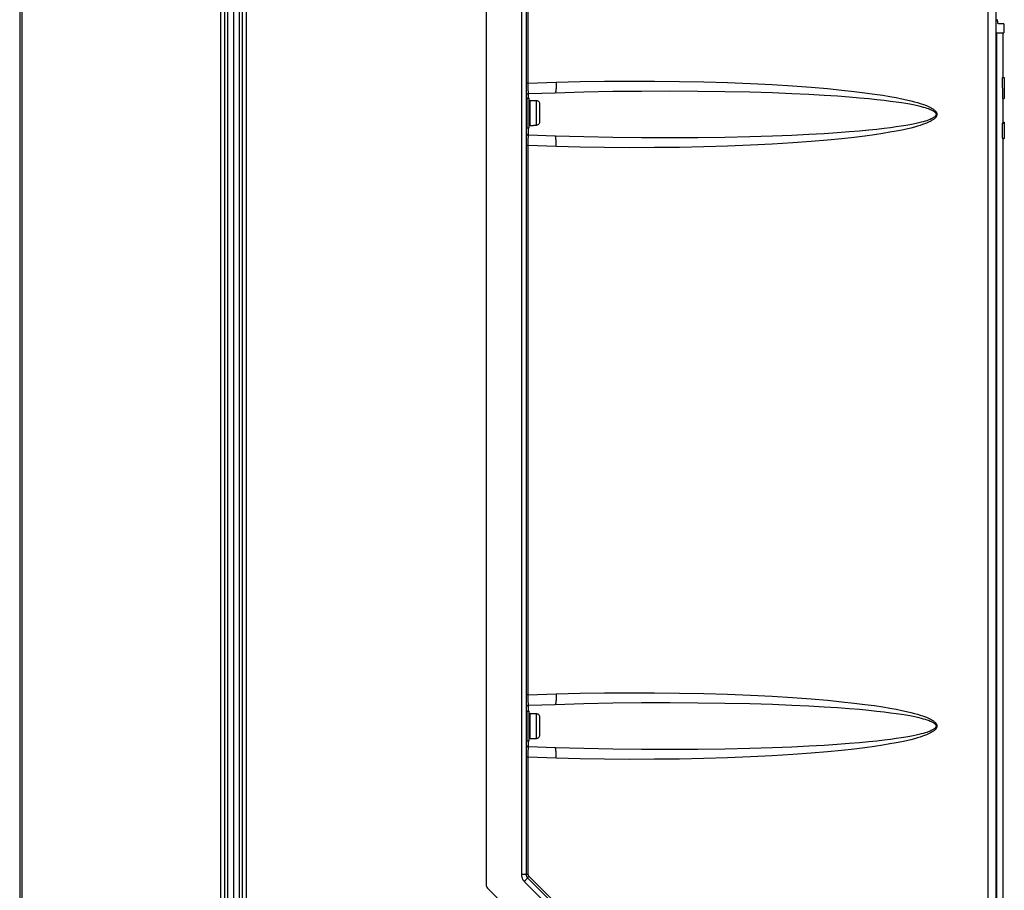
# Model space of a CAD drawing. Extents: x 0 to 594, y 0 to 420.
# Tile 13 of 73: x 227 to 293, y 189 to 248. Entities that reach past the tile are written whole.
import ezdxf

# ---------------------------------------------------------------- set-up
doc = ezdxf.new("R2010")
doc.units = 0
doc.header["$LTSCALE"] = 32.67
doc.layers.get('0').update_dxf_attribs({"linetype": 'CONTINUOUS'})
doc.layers.add('DATUM_AXIS', color=7, linetype='CONTINUOUS')

msp = doc.modelspace()

# ---------------------------------------------------------------- linework, layer by layer
at = {"color": 7, "linetype": 'CONTINUOUS'}
for p, q in [((261.07, 287.649), (261.07, 190.408)), ((258.37, 286.708), (258.37, 189.714)), ((292.712, 141.434), (292.712, 285.368)), ((226.97, 277.811), (226.97, 148.811)), ((241.37, 277.44), (241.37, 141.321)), ((293.23, 247.701), (292.866, 247.701)), ((293.23, 247.701), (293.23, 247.099)), ((292.766, 247.099), (293.23, 247.099)), ((292.767, 142.025), (292.767, 247.099)), ((293.16, 247.073), (292.767, 247.073)), ((293.16, 247.073), (293.23, 247.099)), ((293.16, 247.073), (293.16, 244.091)), ((293.151, 242.691), (293.143, 244.091)), ((293.143, 244.091), (293.26, 244.091)), ((293.16, 244.104), (293.26, 244.104)), ((293.26, 244.104), (293.26, 242.691)), ((261.225, 243.016), (263.024, 243.073)), ((293.151, 242.691), (293.26, 242.691)), ((293.16, 242.691), (293.16, 241.029)), ((293.111, 241.011), (293.111, 240.011)), ((293.111, 241.011), (293.26, 241.011)), ((293.159, 241.029), (293.26, 241.029)), ((293.16, 241.086), (293.26, 241.086)), ((293.26, 241.086), (293.26, 239.995)), ((263.024, 240.15), (261.225, 240.207)), ((293.111, 240.011), (293.26, 240.011)), ((293.159, 240.011), (293.159, 239.999)), ((293.159, 239.999), (293.16, 239.995)), ((293.16, 239.995), (293.26, 239.995)), ((293.16, 239.995), (293.16, 142.009)), ((261.225, 201.816), (263.024, 201.873)), ((263.024, 198.95), (261.225, 199.007)), ((261.158, 190.196), (290.747, 160.607)), ((288.382, 159.578), (258.458, 189.502))]:
    msp.add_line(p, q, dxfattribs=at)
at = {"color": 9, "linetype": 'CONTINUOUS'}
for p, q in [((260.752, 286.613), (260.752, 190.408)), ((292.181, 141.676), (292.181, 285.368)), ((261.212, 243.714), (261.212, 280.709)), ((227.116, 277.847), (227.116, 148.776)), ((240.52, 141.321), (240.52, 276.902)), ((240.786, 141.321), (240.786, 276.902)), ((240.964, 276.902), (240.964, 141.321)), ((241.777, 141.319), (241.777, 276.904)), ((241.953, 276.906), (241.953, 141.316)), ((242.22, 276.906), (242.22, 141.316)), ((261.212, 243.714), (261.07, 243.714)), ((261.211, 243.499), (261.211, 243.62)), ((261.212, 243.384), (261.211, 243.499)), ((261.212, 243.714), (263.082, 243.772)), ((261.212, 243.305), (261.212, 243.384)), ((261.214, 243.233), (261.212, 243.305)), ((261.214, 243.189), (261.214, 243.233)), ((261.215, 243.15), (261.214, 243.189)), ((261.217, 243.116), (261.215, 243.15)), ((261.225, 242.711), (261.225, 243.016)), ((261.225, 240.207), (261.225, 240.711)), ((261.212, 239.918), (261.214, 239.99)), ((261.214, 240.033), (261.215, 240.072)), ((261.214, 239.99), (261.214, 240.033)), ((261.212, 239.509), (261.07, 239.509)), ((261.211, 239.754), (261.212, 239.839)), ((261.211, 239.633), (261.211, 239.754)), ((261.212, 239.509), (261.211, 239.633)), ((261.212, 239.839), (261.212, 239.918)), ((261.212, 202.514), (261.212, 239.509)), ((263.082, 239.45), (261.212, 239.509)), ((261.212, 202.514), (261.07, 202.514)), ((261.211, 202.389), (261.212, 202.514)), ((261.211, 202.269), (261.211, 202.389)), ((261.212, 202.157), (261.211, 202.269)), ((261.212, 202.514), (263.082, 202.572)), ((261.213, 202.08), (261.212, 202.157)), ((261.214, 202.011), (261.213, 202.08)), ((261.217, 201.916), (261.215, 201.95)), ((261.225, 201.411), (261.225, 201.816)), ((261.225, 199.007), (261.225, 199.411)), ((261.212, 198.309), (261.07, 198.309)), ((261.211, 198.554), (261.212, 198.666)), ((261.211, 198.433), (261.211, 198.554)), ((261.212, 198.309), (261.211, 198.433)), ((261.212, 198.666), (261.213, 198.743)), ((263.082, 198.25), (261.212, 198.309)), ((261.212, 190.408), (261.212, 198.309)), ((261.213, 198.743), (261.214, 198.812)), ((261.214, 198.812), (261.215, 198.853)), ((261.212, 190.408), (260.752, 190.408)), ((290.842, 160.72), (261.253, 190.309)), ((260.945, 189.942), (290.534, 160.353))]:
    msp.add_line(p, q, dxfattribs=at)
at = {"color": 7, "linetype": 'CONTINUOUS'}
for points in [[(292.866, 247.701), (292.862, 247.702), (292.859, 247.704), (292.856, 247.707), (292.853, 247.712), (292.85, 247.717), (292.847, 247.724), (292.843, 247.733), (292.84, 247.742), (292.837, 247.753), (292.834, 247.765), (292.831, 247.778), (292.828, 247.792), (292.826, 247.807), (292.823, 247.823), (292.82, 247.841), (292.818, 247.859), (292.815, 247.878), (292.813, 247.898), (292.811, 247.919), (292.809, 247.941), (292.807, 247.963), (292.805, 247.987), (292.803, 248.01)], [(292.766, 247.099), (292.767, 247.099), (292.767, 247.099)], [(293.159, 241.029), (293.159, 241.026), (293.159, 241.018), (293.159, 241.011)]]:
    msp.add_lwpolyline(points, dxfattribs=at)
at = {"color": 9, "linetype": 'CONTINUOUS'}
for points in [[(261.211, 243.62), (261.212, 243.682), (261.212, 243.714)], [(263.082, 243.772), (263.083, 243.741), (263.084, 243.71), (263.084, 243.679), (263.085, 243.648), (263.085, 243.617), (263.085, 243.587), (263.085, 243.557), (263.085, 243.527), (263.084, 243.498), (263.084, 243.469), (263.083, 243.442), (263.082, 243.414), (263.081, 243.388), (263.08, 243.362), (263.078, 243.337), (263.077, 243.313), (263.075, 243.29), (263.073, 243.268), (263.071, 243.246), (263.069, 243.226), (263.067, 243.207), (263.064, 243.189), (263.062, 243.173), (263.059, 243.157), (263.056, 243.143), (263.054, 243.13), (263.051, 243.118), (263.047, 243.108), (263.044, 243.099), (263.041, 243.091), (263.038, 243.084), (263.034, 243.079), (263.031, 243.076), (263.027, 243.074), (263.024, 243.073)], [(263.082, 243.772), (264.694, 243.815), (266.346, 243.843), (268.023, 243.856), (269.708, 243.853), (271.382, 243.835), (273.026, 243.801), (274.625, 243.753), (276.164, 243.691), (277.63, 243.617), (279.011, 243.532), (280.264, 243.44), (281.359, 243.346), (282.314, 243.253), (283.149, 243.161), (283.879, 243.072), (284.517, 242.984), (285.074, 242.9), (285.561, 242.819), (285.987, 242.741), (286.357, 242.667), (286.68, 242.596), (286.962, 242.53), (287.206, 242.466), (287.418, 242.406), (287.602, 242.35), (287.761, 242.297), (287.898, 242.248), (288.016, 242.201), (288.118, 242.158), (288.206, 242.117), (288.281, 242.08), (288.346, 242.045), (288.401, 242.012), (288.449, 241.981), (288.49, 241.953), (288.525, 241.926), (288.556, 241.901), (288.583, 241.877), (288.606, 241.855), (288.625, 241.833), (288.643, 241.813), (288.658, 241.794), (288.67, 241.775), (288.681, 241.758), (288.691, 241.741), (288.699, 241.724), (288.706, 241.708), (288.711, 241.693), (288.716, 241.677), (288.719, 241.662), (288.722, 241.648), (288.723, 241.633), (288.724, 241.619), (288.724, 241.604), (288.723, 241.59), (288.722, 241.575), (288.719, 241.56), (288.715, 241.545), (288.711, 241.53), (288.705, 241.514), (288.699, 241.498), (288.691, 241.482), (288.681, 241.465), (288.67, 241.447), (288.657, 241.429), (288.643, 241.409), (288.625, 241.389), (288.605, 241.368), (288.582, 241.345), (288.556, 241.322), (288.525, 241.296), (288.489, 241.27), (288.448, 241.241), (288.4, 241.211), (288.345, 241.178), (288.28, 241.143), (288.205, 241.105), (288.117, 241.065), (288.015, 241.021), (287.896, 240.975), (287.759, 240.925), (287.6, 240.872), (287.416, 240.816), (287.204, 240.756), (286.959, 240.693), (286.678, 240.626), (286.355, 240.555), (285.984, 240.481), (285.559, 240.404), (285.072, 240.323), (284.515, 240.238), (283.877, 240.151), (283.147, 240.061), (282.313, 239.969), (281.359, 239.876), (280.265, 239.783), (279.012, 239.691), (277.63, 239.606), (276.165, 239.532), (274.626, 239.47), (273.027, 239.422)], [(261.225, 243.016), (261.224, 243.017), (261.224, 243.019), (261.223, 243.023), (261.222, 243.028), (261.221, 243.034), (261.221, 243.042), (261.22, 243.051), (261.219, 243.061), (261.218, 243.073), (261.218, 243.086), (261.217, 243.1), (261.217, 243.116)], [(263.024, 243.073), (264.947, 243.126), (266.893, 243.164), (268.834, 243.186), (270.752, 243.193), (272.623, 243.185), (274.435, 243.161), (276.138, 243.124), (277.644, 243.078), (278.958, 243.027), (280.111, 242.971), (281.125, 242.914), (282.02, 242.855), (282.812, 242.796), (283.513, 242.737), (284.135, 242.678), (284.686, 242.621), (285.174, 242.565), (285.607, 242.511), (285.99, 242.458), (286.328, 242.407), (286.628, 242.358), (286.892, 242.311), (287.125, 242.266), (287.33, 242.223), (287.511, 242.182), (287.669, 242.142), (287.808, 242.105), (287.93, 242.07), (288.036, 242.036), (288.128, 242.004), (288.209, 241.974), (288.278, 241.946), (288.338, 241.919), (288.39, 241.894), (288.434, 241.87), (288.472, 241.848), (288.504, 241.828), (288.532, 241.809), (288.555, 241.791), (288.574, 241.774), (288.591, 241.759), (288.605, 241.744), (288.617, 241.731), (288.627, 241.718), (288.635, 241.705), (288.643, 241.694), (288.648, 241.682), (288.653, 241.671), (288.657, 241.661), (288.66, 241.651), (288.663, 241.641), (288.664, 241.631), (288.665, 241.621), (288.666, 241.611), (288.665, 241.602), (288.664, 241.592), (288.663, 241.582), (288.66, 241.572), (288.657, 241.562), (288.653, 241.551), (288.648, 241.54), (288.642, 241.529), (288.635, 241.517), (288.627, 241.505), (288.617, 241.492), (288.605, 241.478), (288.591, 241.463), (288.574, 241.448), (288.554, 241.431), (288.531, 241.414), (288.504, 241.394), (288.471, 241.374), (288.433, 241.352), (288.389, 241.328), (288.337, 241.303), (288.277, 241.276), (288.207, 241.248), (288.126, 241.218), (288.034, 241.186), (287.927, 241.152), (287.806, 241.117), (287.667, 241.08), (287.508, 241.04), (287.327, 240.999), (287.122, 240.956), (286.889, 240.911), (286.624, 240.864), (286.325, 240.815), (285.986, 240.764), (285.603, 240.712), (285.171, 240.657), (284.682, 240.601), (284.131, 240.544), (283.51, 240.486), (282.809, 240.427), (282.017, 240.368), (281.123, 240.309), (280.109, 240.251), (278.957, 240.196), (277.644, 240.144), (276.138, 240.098)], [(261.215, 240.072), (261.217, 240.107), (261.217, 240.123), (261.218, 240.137), (261.218, 240.15), (261.219, 240.162), (261.22, 240.172), (261.221, 240.181), (261.221, 240.189), (261.222, 240.195), (261.223, 240.2), (261.224, 240.204), (261.224, 240.206), (261.225, 240.207)], [(263.082, 239.45), (263.083, 239.482), (263.084, 239.513), (263.084, 239.544), (263.085, 239.575), (263.085, 239.606), (263.085, 239.636), (263.085, 239.666), (263.085, 239.696), (263.084, 239.725), (263.084, 239.753), (263.083, 239.781), (263.082, 239.808), (263.081, 239.835), (263.08, 239.861), (263.078, 239.886), (263.077, 239.91), (263.075, 239.933), (263.073, 239.955), (263.071, 239.976), (263.069, 239.996), (263.067, 240.015), (263.064, 240.033), (263.062, 240.05), (263.059, 240.066), (263.056, 240.08), (263.054, 240.093), (263.051, 240.105), (263.047, 240.115), (263.044, 240.124), (263.041, 240.132), (263.038, 240.138), (263.034, 240.143), (263.031, 240.147), (263.027, 240.149), (263.024, 240.15)], [(276.138, 240.098), (274.435, 240.061), (272.623, 240.038), (270.752, 240.029), (268.834, 240.036), (266.893, 240.059), (264.947, 240.097), (263.024, 240.15)], [(273.027, 239.422), (271.382, 239.388), (269.709, 239.37), (268.024, 239.367), (266.346, 239.379), (264.694, 239.408), (263.082, 239.45)], [(263.082, 202.572), (263.083, 202.541), (263.084, 202.51), (263.084, 202.479), (263.085, 202.448), (263.085, 202.417), (263.085, 202.387), (263.085, 202.357), (263.085, 202.327), (263.084, 202.298), (263.084, 202.269), (263.083, 202.242), (263.082, 202.214), (263.081, 202.188), (263.08, 202.162), (263.078, 202.137), (263.077, 202.113), (263.075, 202.09), (263.073, 202.068), (263.071, 202.046), (263.069, 202.026), (263.067, 202.007), (263.064, 201.989), (263.062, 201.973), (263.059, 201.957), (263.056, 201.943), (263.054, 201.93), (263.051, 201.918), (263.047, 201.908), (263.044, 201.899), (263.041, 201.891), (263.038, 201.884), (263.034, 201.879), (263.031, 201.876), (263.027, 201.874), (263.024, 201.873)], [(263.082, 202.572), (264.694, 202.615), (266.346, 202.643), (268.023, 202.656), (269.708, 202.653), (271.382, 202.635), (273.026, 202.601), (274.625, 202.553), (276.164, 202.491), (277.63, 202.417), (279.011, 202.332), (280.264, 202.24), (281.359, 202.146), (282.314, 202.053), (283.149, 201.961), (283.879, 201.872), (284.517, 201.784), (285.074, 201.7), (285.561, 201.619), (285.987, 201.541), (286.357, 201.467), (286.68, 201.396), (286.962, 201.33), (287.206, 201.266), (287.418, 201.206), (287.602, 201.15), (287.761, 201.097), (287.898, 201.048), (288.016, 201.001), (288.118, 200.958), (288.206, 200.917), (288.281, 200.88), (288.346, 200.845), (288.401, 200.812), (288.449, 200.781), (288.49, 200.753), (288.525, 200.726), (288.556, 200.701), (288.583, 200.677), (288.606, 200.655), (288.625, 200.633), (288.643, 200.613), (288.658, 200.594), (288.67, 200.575), (288.681, 200.558), (288.691, 200.541), (288.699, 200.524), (288.706, 200.508), (288.711, 200.493), (288.716, 200.477), (288.719, 200.462), (288.722, 200.448), (288.723, 200.433), (288.724, 200.419), (288.724, 200.404), (288.723, 200.39), (288.722, 200.375), (288.719, 200.36), (288.715, 200.345), (288.711, 200.33), (288.705, 200.314), (288.699, 200.298), (288.691, 200.282), (288.681, 200.265), (288.67, 200.247), (288.657, 200.229), (288.643, 200.209), (288.625, 200.189), (288.605, 200.168), (288.582, 200.145), (288.556, 200.122), (288.525, 200.096), (288.489, 200.07), (288.448, 200.041), (288.4, 200.011), (288.345, 199.978), (288.28, 199.943), (288.205, 199.905), (288.117, 199.865), (288.015, 199.821), (287.896, 199.775), (287.759, 199.725), (287.6, 199.672), (287.416, 199.616), (287.204, 199.556), (286.959, 199.493), (286.678, 199.426), (286.355, 199.355), (285.984, 199.281), (285.559, 199.204), (285.072, 199.123), (284.515, 199.038), (283.877, 198.951), (283.147, 198.861), (282.313, 198.769), (281.359, 198.676), (280.265, 198.583), (279.012, 198.491), (277.63, 198.406), (276.165, 198.332), (274.626, 198.27), (273.027, 198.222)], [(261.215, 201.95), (261.214, 201.989), (261.214, 202.011)], [(261.225, 201.816), (261.224, 201.817), (261.224, 201.819), (261.223, 201.823), (261.222, 201.828), (261.221, 201.834), (261.221, 201.842), (261.22, 201.851), (261.219, 201.861), (261.218, 201.873), (261.218, 201.886), (261.217, 201.9), (261.217, 201.916)], [(263.024, 201.873), (264.947, 201.926), (266.893, 201.964), (268.834, 201.986), (270.752, 201.993), (272.623, 201.985), (274.435, 201.961), (276.138, 201.924), (277.644, 201.878), (278.958, 201.827), (280.111, 201.771), (281.125, 201.714), (282.02, 201.655), (282.812, 201.596), (283.513, 201.537), (284.135, 201.478), (284.686, 201.421), (285.174, 201.365), (285.607, 201.311), (285.99, 201.258), (286.328, 201.207), (286.628, 201.158), (286.892, 201.111), (287.125, 201.066), (287.33, 201.023), (287.511, 200.982), (287.669, 200.942), (287.808, 200.905), (287.93, 200.87), (288.036, 200.836), (288.128, 200.804), (288.209, 200.774), (288.278, 200.746), (288.338, 200.719), (288.39, 200.694), (288.434, 200.67), (288.472, 200.648), (288.504, 200.628), (288.532, 200.609), (288.555, 200.591), (288.574, 200.574), (288.591, 200.559), (288.605, 200.544), (288.617, 200.531), (288.627, 200.518), (288.635, 200.505), (288.643, 200.494), (288.648, 200.482), (288.653, 200.471), (288.657, 200.461), (288.66, 200.451), (288.663, 200.441), (288.664, 200.431), (288.665, 200.421), (288.666, 200.411), (288.665, 200.402), (288.664, 200.392), (288.663, 200.382), (288.66, 200.372), (288.657, 200.362), (288.653, 200.351), (288.648, 200.34), (288.642, 200.329), (288.635, 200.317), (288.627, 200.305), (288.617, 200.292), (288.605, 200.278), (288.591, 200.263), (288.574, 200.248), (288.554, 200.231), (288.531, 200.214), (288.504, 200.194), (288.471, 200.174), (288.433, 200.152), (288.389, 200.128), (288.337, 200.103), (288.277, 200.076), (288.207, 200.048), (288.126, 200.018), (288.034, 199.986), (287.927, 199.952), (287.806, 199.917), (287.667, 199.88), (287.508, 199.84), (287.327, 199.799), (287.122, 199.756), (286.889, 199.711), (286.624, 199.664), (286.325, 199.615), (285.986, 199.564), (285.603, 199.512), (285.171, 199.457), (284.682, 199.401), (284.131, 199.344), (283.51, 199.286), (282.809, 199.227), (282.017, 199.168), (281.123, 199.109), (280.109, 199.051), (278.957, 198.996), (277.644, 198.944), (276.138, 198.898)], [(261.215, 198.853), (261.216, 198.89), (261.217, 198.907), (261.217, 198.923), (261.218, 198.937), (261.218, 198.95), (261.219, 198.962), (261.22, 198.972), (261.221, 198.981), (261.221, 198.989), (261.222, 198.995), (261.223, 199), (261.224, 199.004), (261.224, 199.006), (261.225, 199.007)], [(276.138, 198.898), (274.435, 198.861), (272.623, 198.838), (270.752, 198.829), (268.834, 198.836), (266.893, 198.859), (264.947, 198.897), (263.024, 198.95)], [(263.082, 198.25), (263.083, 198.282), (263.084, 198.313), (263.084, 198.344), (263.085, 198.375), (263.085, 198.406), (263.085, 198.436), (263.085, 198.466), (263.085, 198.496), (263.084, 198.525), (263.084, 198.553), (263.083, 198.581), (263.082, 198.608), (263.081, 198.635), (263.08, 198.661), (263.078, 198.686), (263.077, 198.71), (263.075, 198.733), (263.073, 198.755), (263.071, 198.776), (263.069, 198.796), (263.067, 198.815), (263.064, 198.833), (263.062, 198.85), (263.059, 198.866), (263.056, 198.88), (263.054, 198.893), (263.051, 198.905), (263.047, 198.915), (263.044, 198.924), (263.041, 198.932), (263.038, 198.938), (263.034, 198.943), (263.031, 198.947), (263.027, 198.949), (263.024, 198.95)], [(273.027, 198.222), (271.382, 198.188), (269.709, 198.17), (268.024, 198.167), (266.346, 198.179), (264.694, 198.208), (263.082, 198.25)], [(260.752, 190.408), (260.752, 190.38), (260.754, 190.351), (260.757, 190.322), (260.762, 190.294), (260.767, 190.266), (260.774, 190.238), (260.782, 190.21), (260.791, 190.183), (260.802, 190.156), (260.813, 190.13), (260.826, 190.104), (260.84, 190.079), (260.855, 190.054), (260.871, 190.03), (260.888, 190.007), (260.906, 189.984), (260.925, 189.963), (260.945, 189.942)], [(261.253, 190.309), (261.246, 190.302), (261.239, 190.295), (261.232, 190.288), (261.225, 190.28), (261.218, 190.273), (261.212, 190.266), (261.206, 190.26), (261.2, 190.253), (261.194, 190.247), (261.189, 190.241), (261.184, 190.235), (261.18, 190.23), (261.175, 190.225), (261.172, 190.22), (261.168, 190.216), (261.166, 190.212), (261.163, 190.208), (261.161, 190.205), (261.16, 190.202), (261.158, 190.2), (261.158, 190.198), (261.158, 190.197), (261.158, 190.196)], [(261.253, 190.309), (261.247, 190.316), (261.241, 190.323), (261.235, 190.331), (261.231, 190.338), (261.226, 190.347), (261.223, 190.355), (261.219, 190.363), (261.217, 190.372), (261.215, 190.381), (261.213, 190.39), (261.212, 190.399), (261.212, 190.408)], [(261.158, 190.196), (261.159, 190.195), (261.159, 190.193), (261.158, 190.19), (261.157, 190.186), (261.155, 190.182), (261.152, 190.177), (261.148, 190.171), (261.144, 190.165), (261.139, 190.158), (261.133, 190.151), (261.127, 190.142), (261.12, 190.134), (261.113, 190.125), (261.105, 190.115), (261.096, 190.105), (261.087, 190.094), (261.077, 190.083), (261.067, 190.071), (261.056, 190.059), (261.045, 190.047), (261.034, 190.035), (261.022, 190.022), (261.01, 190.009), (260.997, 189.996), (260.984, 189.982), (260.971, 189.969), (260.958, 189.955), (260.945, 189.942)]]:
    msp.add_lwpolyline(points, dxfattribs=at)
at = {"color": 7, "linetype": 'CONTINUOUS'}
for centre, radius, start, end in [((261.23, 242.856), 0.16, 91.8, 180.00001), ((261.23, 240.366), 0.16, 180, 268.2), ((261.23, 201.656), 0.16, 91.8, 180.00001), ((261.23, 199.166), 0.16, 180, 268.2), ((261.37, 190.408), 0.3, 180, 225), ((258.67, 189.714), 0.3, 180, 225)]:
    msp.add_arc(centre, radius, start, end, dxfattribs=at)
at = {"layer": 'DATUM_AXIS', "color": 9, "linetype": 'CONTINUOUS'}
for p, q in [((261.13, 240.711), (261.13, 242.711)), ((261.33, 240.871), (261.33, 242.551)), ((261.77, 240.877), (261.77, 242.545)), ((261.13, 199.411), (261.13, 201.411)), ((261.33, 199.571), (261.33, 201.251)), ((261.77, 199.577), (261.77, 201.245))]:
    msp.add_line(p, q, dxfattribs=at)
at = {"layer": 'DATUM_AXIS', "color": 7, "linetype": 'CONTINUOUS'}
for p, q in [((261.13, 242.711), (261.27, 242.711)), ((261.27, 240.711), (261.27, 242.711)), ((261.33, 242.551), (261.57, 242.551)), ((261.57, 242.551), (261.57, 242.545)), ((261.57, 242.545), (261.77, 242.545)), ((261.97, 242.344), (261.97, 241.079)), ((261.13, 240.711), (261.27, 240.711)), ((261.33, 240.871), (261.57, 240.871)), ((261.57, 240.877), (261.57, 240.871)), ((261.57, 240.877), (261.77, 240.877)), ((261.13, 201.411), (261.27, 201.411)), ((261.27, 199.411), (261.27, 201.411)), ((261.33, 201.251), (261.57, 201.251)), ((261.57, 201.251), (261.57, 201.245)), ((261.57, 201.245), (261.77, 201.245)), ((261.97, 201.044), (261.97, 199.779)), ((261.33, 199.571), (261.57, 199.571)), ((261.57, 199.577), (261.77, 199.577)), ((261.57, 199.577), (261.57, 199.571)), ((261.13, 199.411), (261.27, 199.411))]:
    msp.add_line(p, q, dxfattribs=at)
for points in [[(261.77, 242.545), (261.815, 242.54), (261.857, 242.526), (261.895, 242.502), (261.926, 242.47), (261.95, 242.432), (261.965, 242.389), (261.97, 242.344)], [(261.97, 241.079), (261.965, 241.034), (261.95, 240.991), (261.926, 240.953), (261.895, 240.921), (261.857, 240.897), (261.815, 240.882), (261.77, 240.877)], [(261.77, 201.245), (261.815, 201.24), (261.857, 201.226), (261.895, 201.202), (261.926, 201.17), (261.95, 201.132), (261.965, 201.089), (261.97, 201.044)], [(261.97, 199.779), (261.965, 199.734), (261.95, 199.691), (261.926, 199.653), (261.895, 199.621), (261.857, 199.597), (261.815, 199.582), (261.77, 199.577)]]:
    msp.add_lwpolyline(points, dxfattribs=at)
for centre, start, end in [((261.13, 242.651), 90, 180), ((261.33, 242.491), 90, 180), ((261.13, 240.771), 180, 270), ((261.33, 240.931), 180, 270), ((261.13, 201.351), 90, 180), ((261.33, 201.191), 90, 180), ((261.33, 199.631), 180, 270), ((261.13, 199.471), 180, 270)]:
    msp.add_arc(centre, 0.06, start, end, dxfattribs=at)

doc.saveas('drawing.dxf')
